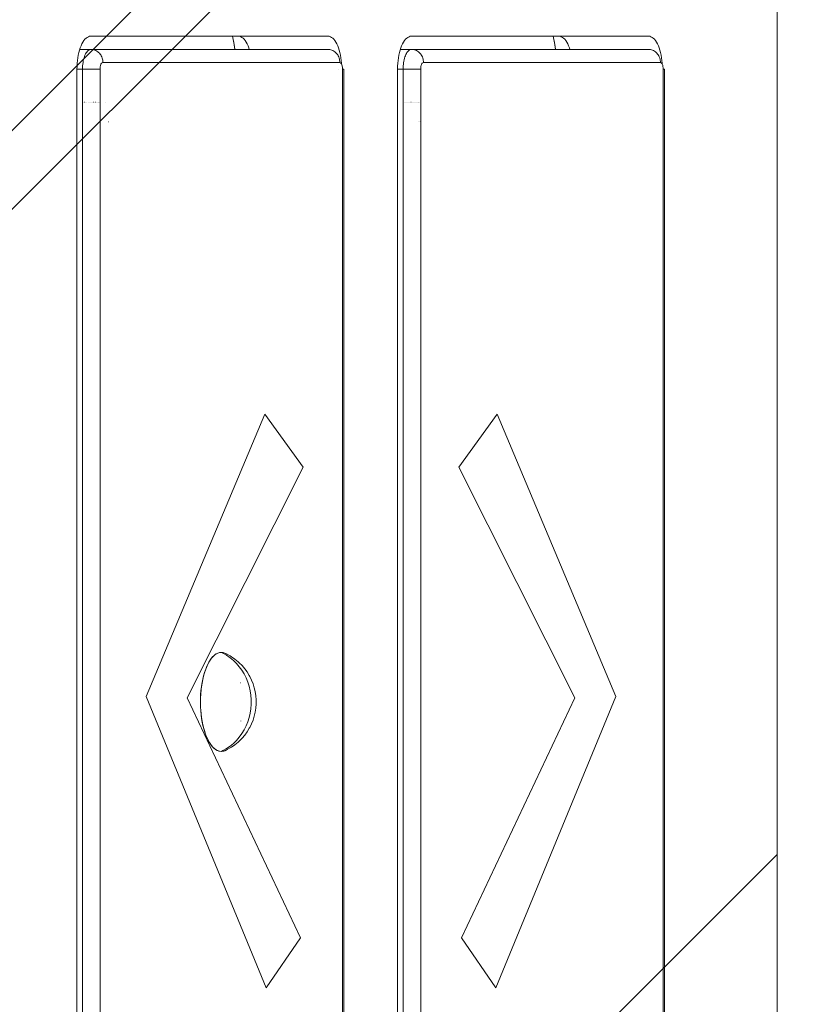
# Model space of a CAD drawing. Header units: inches. Extents: x -456 to -299, y -255 to -14.
# Tile 21 of 45: x -359.427 to -358.958, y -86.654 to -86.066. Entities that reach past the tile are written whole.
import ezdxf

# ---------------------------------------------------------------- set-up
doc = ezdxf.new("R2010")
doc.units = ezdxf.units.IN
doc.header["$LTSCALE"] = 32
doc.header["$MEASUREMENT"] = 0
doc.linetypes.add('Dash Style-1', pattern=[0.083328, 0.041656, -0.041672])
for name, color, linetype, lineweight in [('DashLineFill', 7, 'Dash Style-1', 13), ('Drawing', 7, 'Continuous', 18), ('None', 7, 'Continuous', 18), ('SolidLine', 7, 'Continuous', 15)]:
    doc.layers.add(name, color=color, linetype=linetype, lineweight=lineweight)

# ---------------------------------------------------------------- blocks, each defined once
blk = doc.blocks.new('TiMotion_Handset (2D)')
at = {"layer": 'DashLineFill', "linetype": 'Continuous', "lineweight": 13}
h = blk.add_hatch(dxfattribs=at)
h.set_pattern_fill('Steel', color=253, style=0, pattern_type=2)
h.set_pattern_definition([(45, (0, 0), (-1.61301565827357, 1.935715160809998), []), (45, (-1.0608, 1.0608), (-0.4723460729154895, 0.4167612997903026), [])])
h.paths.add_polyline_path([(-0.5650679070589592, 2.440944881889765), (-0.5636889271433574, 2.443168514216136), (-0.5621892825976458, 2.445271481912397), (-0.5605689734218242, 2.447253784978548), (-0.5588279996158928, 2.449115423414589), (-0.5569663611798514, 2.45085639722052), (-0.5549840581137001, 2.452476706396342), (-0.5528810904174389, 2.453976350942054), (-0.5506574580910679, 2.455355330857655), (-0.5483514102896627, 2.456591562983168), (-0.5460011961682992, 2.457662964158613), (-0.543606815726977, 2.458569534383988), (-0.5411682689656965, 2.459311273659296), (-0.5386855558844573, 2.459888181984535), (-0.5361586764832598, 2.460300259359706), (-0.5335876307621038, 2.460547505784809), (-0.5309724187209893, 2.460629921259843), (0.4425815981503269, 2.460629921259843), (0.4451968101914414, 2.460547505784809), (0.4477678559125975, 2.460300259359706), (0.450294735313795, 2.459888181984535), (0.4527774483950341, 2.459311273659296), (0.4552159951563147, 2.458569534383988), (0.4576103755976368, 2.457662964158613), (0.4599605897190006, 2.456591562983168), (0.4622666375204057, 2.455355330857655), (0.4644902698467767, 2.453976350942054), (0.4665932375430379, 2.452476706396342), (0.4685755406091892, 2.45085639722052), (0.4704371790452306, 2.449115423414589), (0.472178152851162, 2.447253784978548), (0.4737984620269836, 2.445271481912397), (0.4752981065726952, 2.443168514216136), (0.4766770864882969, 2.440944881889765), (0.4779133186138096, 2.43863883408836), (0.478984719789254, 2.436288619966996), (0.47989129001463, 2.433894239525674), (0.4806330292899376, 2.431455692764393), (0.4812099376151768, 2.428972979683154), (0.4816220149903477, 2.426446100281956), (0.4818692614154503, 2.423875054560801), (0.4819516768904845, 2.421259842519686), (0.4819516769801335, 1.765582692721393), (0.4825163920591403, 1.763951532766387), (0.4830058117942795, 1.762300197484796), (0.4834199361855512, 1.760628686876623), (0.4837587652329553, 1.758937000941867), (0.4840222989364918, 1.757225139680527), (0.4842105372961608, 1.755493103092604), (0.4843234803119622, 1.753740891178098), (0.484361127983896, 1.751968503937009), (0.484361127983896, -1.751965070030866), (0.4842787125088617, -1.75458028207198), (0.4840314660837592, -1.757151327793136), (0.4836193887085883, -1.759678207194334), (0.483042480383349, -1.762160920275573), (0.4823007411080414, -1.764599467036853), (0.4813941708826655, -1.766993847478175), (0.4803227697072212, -1.769344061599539), (0.4790865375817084, -1.771650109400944), (0.4777075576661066, -1.773873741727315), (0.4762079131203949, -1.775976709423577), (0.4745876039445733, -1.777959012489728), (0.4728466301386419, -1.779820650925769), (0.4709849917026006, -1.781561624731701), (0.4690026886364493, -1.783181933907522), (0.4668997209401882, -1.784681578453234), (0.4646760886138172, -1.786060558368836), (0.4623700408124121, -1.787296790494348), (0.4600198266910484, -1.788368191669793), (0.4576254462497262, -1.789274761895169), (0.4551868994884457, -1.790016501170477), (0.4527041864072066, -1.790593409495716), (0.4501773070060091, -1.791005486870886), (0.447606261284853, -1.791252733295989), (0.4449910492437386, -1.791335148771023), (-1.79051826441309, -1.791335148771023), (-1.793133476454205, -1.791252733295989), (-1.795704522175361, -1.791005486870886), (-1.798231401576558, -1.790593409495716), (-1.800714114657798, -1.790016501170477), (-1.803152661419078, -1.789274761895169), (-1.8055470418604, -1.788368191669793), (-1.807897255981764, -1.787296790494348), (-1.810203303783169, -1.786060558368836), (-1.81242693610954, -1.784681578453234), (-1.814529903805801, -1.783181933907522), (-1.816512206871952, -1.781561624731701), (-1.818373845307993, -1.779820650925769), (-1.820114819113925, -1.777959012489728), (-1.821735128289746, -1.775976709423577), (-1.823234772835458, -1.773873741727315), (-1.82461375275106, -1.771650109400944), (-1.825849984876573, -1.769344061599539), (-1.826921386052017, -1.766993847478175), (-1.827827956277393, -1.764599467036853), (-1.828569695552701, -1.762160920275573), (-1.82914660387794, -1.759678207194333), (-1.829558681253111, -1.757151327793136), (-1.829805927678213, -1.75458028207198), (-1.829888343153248, -1.751965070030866), (-1.829888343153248, 1.751968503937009), (-1.829805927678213, 1.754583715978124), (-1.829558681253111, 1.75715476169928), (-1.82914660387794, 1.759681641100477), (-1.828569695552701, 1.762164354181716), (-1.827827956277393, 1.764602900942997), (-1.826921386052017, 1.766997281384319), (-1.825849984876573, 1.769347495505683), (-1.82461375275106, 1.771653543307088), (-1.823234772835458, 1.773877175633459), (-1.821735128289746, 1.77598014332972), (-1.820114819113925, 1.777962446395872), (-1.818373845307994, 1.779824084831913), (-1.816512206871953, 1.781565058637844), (-1.814529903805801, 1.783185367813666), (-1.81242693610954, 1.784685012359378), (-1.810203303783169, 1.786063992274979), (-1.807897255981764, 1.787300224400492), (-1.8055470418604, 1.788371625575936), (-1.803152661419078, 1.789278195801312), (-1.800714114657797, 1.79001993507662), (-1.798231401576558, 1.790596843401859), (-1.795704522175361, 1.79100892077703), (-1.793133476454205, 1.791256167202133), (-1.79051826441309, 1.791338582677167), (-0.5703424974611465, 1.791338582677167), (-0.5703424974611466, 2.421259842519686), (-0.5702600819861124, 2.423875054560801), (-0.5700128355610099, 2.426446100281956), (-0.569600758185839, 2.428972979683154), (-0.5690238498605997, 2.431455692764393), (-0.5682821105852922, 2.433894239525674), (-0.5673755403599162, 2.436288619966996), (-0.5663041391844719, 2.43863883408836)])
at = {"layer": 'DashLineFill'}
blk.add_open_spline([(-0.5650679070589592, 2.440944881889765), (-0.559793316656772, 2.450080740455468), (-0.5415215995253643, 2.460629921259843), (-0.04419541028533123, 2.460629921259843), (0.4531307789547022, 2.460629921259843), (0.4714024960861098, 2.450080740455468), (0.4819516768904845, 2.431809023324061), (0.4819516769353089, 2.09342126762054), (0.4819516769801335, 1.765582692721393), (0.484361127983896, 1.759098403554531), (0.484361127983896, 1.716953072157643e-06), (0.484361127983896, -1.76251425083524), (0.473811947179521, -1.780785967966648), (0.4555402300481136, -1.791335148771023), (-0.672763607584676, -1.791335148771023), (-1.801067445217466, -1.791335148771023), (-1.819339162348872, -1.780785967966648), (-1.829888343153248, -1.76251425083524), (-1.829888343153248, 1.716953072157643e-06), (-1.829888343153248, 1.762517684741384), (-1.819339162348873, 1.780789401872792), (-1.801067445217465, 1.791338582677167), (-1.180430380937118, 1.791338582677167), (-0.5703424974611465, 1.791338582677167), (-0.5703424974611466, 2.106299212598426), (-0.5703424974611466, 2.431809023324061), (-0.5650679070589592, 2.440944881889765)], degree=2, knots=[0, 0, 0, 0.001659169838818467, 0.003318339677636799, 0.07987838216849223, 0.08153755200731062, 0.08319672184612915, 0.08485589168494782, 0.1364181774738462, 0.1364181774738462, 0.1375061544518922, 0.4048450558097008, 0.4064547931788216, 0.4080645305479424, 0.4096742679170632, 0.5802364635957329, 0.5818462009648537, 0.5834559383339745, 0.5850656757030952, 0.8524045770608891, 0.8540143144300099, 0.8556240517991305, 0.8572337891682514, 0.9503292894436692, 0.9503292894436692, 0.9983902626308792, 1, 1, 1], dxfattribs=at)
at = {"layer": 'Drawing', "color": 7, "linetype": 'Continuous'}
for p, q in [((0.484361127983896, -1.718944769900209), (0.484361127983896, 1.633858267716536)), ((0.06850506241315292, 0.4457373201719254), (0.0689907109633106, 0.4469902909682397)), ((0.0689907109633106, 0.4469902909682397), (0.06952023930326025, 0.4481394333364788)), ((0.06952023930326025, 0.4481394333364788), (0.07008969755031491, 0.4491761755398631)), ((0.07008969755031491, 0.4491761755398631), (0.07069483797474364, 0.4500927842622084)), ((0.07069483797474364, 0.4500927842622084), (0.07133114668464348, 0.4508824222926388)), ((0.07133114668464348, 0.4508824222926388), (0.0719938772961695, 0.4515391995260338)), ((0.0719938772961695, 0.4515391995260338), (0.07267808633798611, 0.4520582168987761)), ((0.07267808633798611, 0.4520582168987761), (0.07337867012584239, 0.4524356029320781)), ((0.07337867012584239, 0.4524356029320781), (0.07409040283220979, 0.4526685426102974)), ((0.07409040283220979, 0.4526685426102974), (0.0748733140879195, 0.4527559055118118)), ((0.2163006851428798, 0.4527559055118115), (0.0748733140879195, 0.4527559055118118)), ((0.1596222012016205, 0.4517131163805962), (0.1601975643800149, 0.4489652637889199)), ((0.1601975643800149, 0.4489652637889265), (0.1606747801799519, 0.4461147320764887)), ((0.1627785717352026, 0.4527559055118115), (0.1628439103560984, 0.4527552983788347)), ((0.1628439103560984, 0.4527552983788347), (0.1635614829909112, 0.4526685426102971)), ((0.1635614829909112, 0.4526685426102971), (0.1642732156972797, 0.4524356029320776)), ((0.1642732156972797, 0.4524356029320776), (0.164973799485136, 0.4520582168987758)), ((0.164973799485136, 0.4520582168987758), (0.1656580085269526, 0.4515391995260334)), ((0.1656580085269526, 0.4515391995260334), (0.1663207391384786, 0.4508824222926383)), ((0.1663207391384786, 0.4508824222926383), (0.1669570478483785, 0.4500927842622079)), ((0.1663307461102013, 0.4508824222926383), (0.1669570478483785, 0.4500927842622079)), ((0.1675621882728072, 0.4491761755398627), (0.1669570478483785, 0.4500927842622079)), ((0.1675621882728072, 0.4491761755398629), (0.1681316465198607, 0.4481394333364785)), ((0.1681316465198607, 0.4481394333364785), (0.1686611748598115, 0.4469902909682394)), ((0.1691468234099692, 0.445737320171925), (0.1686611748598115, 0.4469902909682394)), ((0.2163006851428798, 0.4527559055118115), (0.2170835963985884, 0.4526685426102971)), ((0.2170835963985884, 0.4526685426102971), (0.2177953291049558, 0.4524356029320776)), ((0.2177953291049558, 0.4524356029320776), (0.2184959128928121, 0.4520582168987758)), ((0.2184959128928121, 0.4520582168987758), (0.2191801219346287, 0.4515391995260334)), ((0.2191801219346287, 0.4515391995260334), (0.2198428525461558, 0.4508824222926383)), ((0.2198428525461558, 0.4508824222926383), (0.2204791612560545, 0.4500927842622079)), ((0.2210843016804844, 0.4491761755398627), (0.2204791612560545, 0.4500927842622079)), ((0.2210843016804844, 0.4491761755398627), (0.2216537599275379, 0.4481394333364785)), ((0.2216537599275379, 0.4481394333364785), (0.2221832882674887, 0.4469902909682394)), ((0.2221832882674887, 0.4469902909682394), (0.2226689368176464, 0.445737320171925)), ((0.2598479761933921, 0.4457373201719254), (0.2603336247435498, 0.4469902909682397)), ((0.2603336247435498, 0.4469902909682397), (0.2608631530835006, 0.4481394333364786)), ((0.2608631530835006, 0.4481394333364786), (0.2614326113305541, 0.4491761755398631)), ((0.2614326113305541, 0.4491761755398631), (0.262037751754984, 0.4500927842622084)), ((0.262037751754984, 0.4500927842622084), (0.2626740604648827, 0.4508824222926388)), ((0.2626740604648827, 0.4508824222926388), (0.2633367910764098, 0.4515391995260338)), ((0.2633367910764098, 0.4515391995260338), (0.2640210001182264, 0.4520582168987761)), ((0.2640210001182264, 0.4520582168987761), (0.2647215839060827, 0.4524356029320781)), ((0.2647215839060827, 0.4524356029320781), (0.2654333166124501, 0.4526685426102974)), ((0.2654333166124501, 0.4526685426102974), (0.2662162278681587, 0.4527559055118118)), ((0.4076435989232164, 0.4527559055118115), (0.2662162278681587, 0.4527559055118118)), ((0.3506999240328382, 0.4527559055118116), (0.3509651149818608, 0.4517131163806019)), ((0.3541214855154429, 0.4527559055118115), (0.3541868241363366, 0.4527552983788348)), ((0.3541868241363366, 0.4527552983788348), (0.3549043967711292, 0.4526685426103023)), ((0.3549043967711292, 0.4526685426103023), (0.3556161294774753, 0.4524356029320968)), ((0.3556161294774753, 0.4524356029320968), (0.3563167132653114, 0.452058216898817)), ((0.3563167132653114, 0.452058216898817), (0.3570009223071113, 0.4515391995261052)), ((0.3570009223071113, 0.4515391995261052), (0.3576636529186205, 0.4508824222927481)), ((0.3576636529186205, 0.4508824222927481), (0.3582999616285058, 0.450092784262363)), ((0.3576736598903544, 0.4508824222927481), (0.3582999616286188, 0.4500927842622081)), ((0.3582999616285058, 0.450092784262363), (0.3589051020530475, 0.4491761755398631)), ((0.3589051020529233, 0.4491761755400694), (0.3594745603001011, 0.4481394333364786)), ((0.359474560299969, 0.448139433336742), (0.3600040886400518, 0.4469902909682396)), ((0.3600040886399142, 0.4469902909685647), (0.3604897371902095, 0.4457373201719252)), ((0.4076435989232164, 0.4527559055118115), (0.4084265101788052, 0.4526685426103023)), ((0.4084265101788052, 0.4526685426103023), (0.4091382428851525, 0.4524356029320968)), ((0.4091382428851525, 0.4524356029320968), (0.4098388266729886, 0.452058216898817)), ((0.4098388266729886, 0.452058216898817), (0.4105230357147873, 0.4515391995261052)), ((0.4105230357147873, 0.4515391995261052), (0.4111857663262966, 0.4508824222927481)), ((0.4111857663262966, 0.4508824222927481), (0.4118220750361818, 0.450092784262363)), ((0.4118220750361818, 0.450092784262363), (0.4124272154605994, 0.4491761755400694)), ((0.4124272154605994, 0.4491761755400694), (0.4129966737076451, 0.448139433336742)), ((0.4129966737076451, 0.448139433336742), (0.4135262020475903, 0.4469902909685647)), ((0.4135262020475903, 0.4469902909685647), (0.4140118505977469, 0.4457373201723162)), ((0.06706825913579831, 0.4398841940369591), (0.06734582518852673, 0.4414523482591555)), ((0.06734582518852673, 0.4414523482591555), (0.06767954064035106, 0.4429579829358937)), ((0.06767954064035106, 0.4429579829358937), (0.06806691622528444, 0.4443898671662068)), ((0.06806691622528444, 0.4443898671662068), (0.06850506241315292, 0.4457373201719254)), ((0.1606747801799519, 0.4461147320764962), (0.1608320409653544, 0.4448818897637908)), ((0.1691468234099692, 0.445737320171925), (0.1694249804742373, 0.4448818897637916)), ((0.2226689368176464, 0.445737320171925), (0.2231070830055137, 0.4443898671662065)), ((0.2231070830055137, 0.4443898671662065), (0.2234944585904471, 0.4429579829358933)), ((0.2234944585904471, 0.4429579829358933), (0.2238281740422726, 0.4414523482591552)), ((0.2238281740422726, 0.4414523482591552), (0.224105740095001, 0.4398841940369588)), ((0.2584111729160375, 0.4398841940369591), (0.2586887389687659, 0.4414523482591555)), ((0.2586887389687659, 0.4414523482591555), (0.2590224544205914, 0.4429579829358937)), ((0.2590224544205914, 0.4429579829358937), (0.2594098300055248, 0.4443898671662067)), ((0.2594098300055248, 0.4443898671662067), (0.2598479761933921, 0.4457373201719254)), ((0.3604897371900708, 0.4457373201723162), (0.3607678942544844, 0.4448818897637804)), ((0.4140118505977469, 0.4457373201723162), (0.4144499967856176, 0.4443898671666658)), ((0.4148373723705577, 0.4429579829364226), (0.4144499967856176, 0.4443898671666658)), ((0.4148373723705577, 0.4429579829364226), (0.4151710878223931, 0.4414523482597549)), ((0.4154486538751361, 0.4398841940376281), (0.4151710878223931, 0.4414523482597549)), ((0.06659097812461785, 0.4349233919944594), (0.06668942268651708, 0.4366074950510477)), ((0.06668942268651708, 0.4366074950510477), (0.06684891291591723, 0.438265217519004)), ((0.06684891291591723, 0.438265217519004), (0.06706825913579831, 0.4398841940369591)), ((0.224105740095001, 0.4398841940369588), (0.2243250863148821, 0.4382652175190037)), ((0.2243250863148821, 0.4382652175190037), (0.2244845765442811, 0.4366074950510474)), ((0.2244845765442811, 0.4366074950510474), (0.2245135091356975, 0.4361125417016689)), ((0.2579338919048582, 0.4349233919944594), (0.2580323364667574, 0.4366074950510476)), ((0.2580323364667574, 0.4366074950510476), (0.2581918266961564, 0.4382652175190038)), ((0.2581918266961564, 0.4382652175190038), (0.2584111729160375, 0.4398841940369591)), ((0.4154486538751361, 0.4398841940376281), (0.4156680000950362, 0.4382652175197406)), ((0.4156680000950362, 0.4382652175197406), (0.4158274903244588, 0.4366074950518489)), ((0.4158274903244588, 0.4366074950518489), (0.4158563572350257, 0.4361136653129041)), ((0.06655405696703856, 0.4330708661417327), (0.06659097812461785, 0.4349233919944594)), ((0.06655405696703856, -0.275590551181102), (0.06655405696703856, 0.4330708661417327)), ((0.2578969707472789, 0.4330708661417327), (0.2579338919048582, 0.4349233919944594)), ((0.2578969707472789, -0.3346456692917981), (0.2578969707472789, 0.4330708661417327))]:
    blk.add_line(p, q, dxfattribs=at)
at = {"layer": 'Drawing'}
for p, q in [((0.1593472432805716, 0.4527559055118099), (0.160017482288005, 0.4497093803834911)), ((0.1593570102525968, 0.4527559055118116), (0.1596222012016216, 0.4517131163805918)), ((0.160017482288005, 0.4497093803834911), (0.160572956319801, 0.4465362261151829)), ((0.350690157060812, 0.4527559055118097), (0.3513603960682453, 0.449709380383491)), ((0.3507008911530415, 0.4527559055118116), (0.3509649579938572, 0.4517177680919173)), ((0.3515404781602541, 0.4489652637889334), (0.3509649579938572, 0.4517177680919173)), ((0.3513603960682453, 0.449709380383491), (0.3519158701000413, 0.4465362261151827)), ((0.3520176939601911, 0.4461147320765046), (0.3515400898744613, 0.4489715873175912)), ((0.07487331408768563, 0.4448818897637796), (0.06822690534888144, 0.4448818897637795)), ((0.07104956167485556, 0.4406628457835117), (0.0713437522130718, 0.4414225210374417)), ((0.0713437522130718, 0.4414225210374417), (0.07166480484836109, 0.4421186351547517)), ((0.07166480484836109, 0.4421186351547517), (0.07201027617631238, 0.4427458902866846)), ((0.07201027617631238, 0.4427458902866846), (0.07237753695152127, 0.4432995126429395)), ((0.07237753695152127, 0.4432995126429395), (0.07276379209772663, 0.4437752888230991)), ((0.07276379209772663, 0.4437752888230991), (0.07316610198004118, 0.4441695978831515)), ((0.07316610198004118, 0.4441695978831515), (0.07358140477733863, 0.444479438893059)), ((0.07358140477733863, 0.444479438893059), (0.07400653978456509, 0.4447024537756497)), ((0.07400653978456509, 0.4447024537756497), (0.07443827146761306, 0.4448369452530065)), ((0.07443827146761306, 0.4448369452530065), (0.07487331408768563, 0.4448818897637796)), ((0.0748733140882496, 0.4448818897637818), (0.0754952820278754, 0.4448519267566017)), ((0.2163006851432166, 0.4448818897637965), (0.0748733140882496, 0.4448818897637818)), ((0.0754952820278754, 0.4448519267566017), (0.07611251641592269, 0.4447622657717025)), ((0.07611251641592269, 0.4447622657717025), (0.07672031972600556, 0.4446135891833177)), ((0.07672031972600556, 0.4446135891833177), (0.0773140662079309, 0.4444070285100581)), ((0.0773140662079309, 0.4444070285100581), (0.07788923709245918, 0.4441441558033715)), ((0.07788923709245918, 0.4441441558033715), (0.07844145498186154, 0.4438269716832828)), ((0.07844145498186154, 0.4438269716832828), (0.07896651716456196, 0.4434578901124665)), ((0.07896651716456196, 0.4434578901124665), (0.0794604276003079, 0.4430397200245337)), ((0.0794604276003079, 0.4430397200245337), (0.07991942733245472, 0.4425756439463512)), ((0.07991942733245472, 0.4425756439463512), (0.08034002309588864, 0.4420691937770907)), ((0.08034002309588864, 0.4420691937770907), (0.08071901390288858, 0.4415242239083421)), ((0.08071901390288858, 0.4415242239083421), (0.08105351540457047, 0.4409448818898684)), ((0.160572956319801, 0.4465362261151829), (0.1607933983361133, 0.4448818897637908)), ((0.2169226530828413, 0.4448519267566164), (0.2163006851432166, 0.4448818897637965)), ((0.2175398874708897, 0.4447622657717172), (0.2169226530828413, 0.4448519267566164)), ((0.2181476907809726, 0.4446135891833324), (0.2175398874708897, 0.4447622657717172)), ((0.2187414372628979, 0.4444070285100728), (0.2181476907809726, 0.4446135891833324)), ((0.2193166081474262, 0.4441441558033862), (0.2187414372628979, 0.4444070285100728)), ((0.2198688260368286, 0.4438269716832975), (0.2193166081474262, 0.4441441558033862)), ((0.220393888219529, 0.4434578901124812), (0.2198688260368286, 0.4438269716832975)), ((0.220887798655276, 0.4430397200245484), (0.220393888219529, 0.4434578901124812)), ((0.2213467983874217, 0.4425756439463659), (0.220887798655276, 0.4430397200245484)), ((0.2217673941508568, 0.4420691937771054), (0.2213467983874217, 0.4425756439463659)), ((0.2221463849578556, 0.4415242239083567), (0.2217673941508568, 0.4420691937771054)), ((0.2224808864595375, 0.4409448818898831), (0.2221463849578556, 0.4415242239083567)), ((0.2662162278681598, 0.4448818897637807), (0.2595698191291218, 0.4448818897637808)), ((0.2625438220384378, 0.441070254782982), (0.2628355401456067, 0.4417605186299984)), ((0.2628355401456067, 0.4417605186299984), (0.2631503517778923, 0.4423914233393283)), ((0.2631503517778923, 0.4423914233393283), (0.2634861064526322, 0.4429586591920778)), ((0.2634861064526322, 0.4429586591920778), (0.2638405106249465, 0.4434583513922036)), ((0.2638405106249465, 0.4434583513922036), (0.2642111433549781, 0.443887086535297)), ((0.2642111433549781, 0.443887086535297), (0.2645954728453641, 0.4442419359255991)), ((0.2645954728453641, 0.4442419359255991), (0.2649908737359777, 0.4445204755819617)), ((0.2649908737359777, 0.4445204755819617), (0.2653946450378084, 0.4447208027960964)), ((0.2653946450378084, 0.4447208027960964), (0.2658040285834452, 0.4448415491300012)), ((0.2658040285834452, 0.4448415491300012), (0.2662162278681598, 0.4448818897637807)), ((0.2662162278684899, 0.4448818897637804), (0.2668381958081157, 0.4448519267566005)), ((0.4076435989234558, 0.4448818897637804), (0.2662162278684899, 0.4448818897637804)), ((0.2668381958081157, 0.4448519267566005), (0.267455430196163, 0.4447622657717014)), ((0.267455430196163, 0.4447622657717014), (0.2680632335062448, 0.4446135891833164)), ((0.2680632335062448, 0.4446135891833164), (0.2686569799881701, 0.444407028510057)), ((0.2686569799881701, 0.444407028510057), (0.2692321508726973, 0.4441441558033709)), ((0.2692321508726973, 0.4441441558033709), (0.2697843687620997, 0.4438269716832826)), ((0.2697843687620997, 0.4438269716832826), (0.2703094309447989, 0.4434578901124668)), ((0.2703094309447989, 0.4434578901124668), (0.270803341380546, 0.4430397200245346)), ((0.270803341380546, 0.4430397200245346), (0.2712623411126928, 0.442575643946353)), ((0.2712623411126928, 0.442575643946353), (0.2716829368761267, 0.4420691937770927)), ((0.2716829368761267, 0.4420691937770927), (0.2720619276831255, 0.4415242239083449)), ((0.2720619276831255, 0.4415242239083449), (0.2723964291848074, 0.4409448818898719)), ((0.3519158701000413, 0.4465362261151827), (0.3521363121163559, 0.4448818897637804)), ((0.3520172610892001, 0.4461218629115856), (0.3521754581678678, 0.4448818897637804)), ((0.4082655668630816, 0.4448519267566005), (0.4076435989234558, 0.4448818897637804)), ((0.4088828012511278, 0.4447622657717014), (0.4082655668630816, 0.4448519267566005)), ((0.4094906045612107, 0.4446135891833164), (0.4088828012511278, 0.4447622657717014)), ((0.410084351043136, 0.444407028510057), (0.4094906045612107, 0.4446135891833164)), ((0.4106595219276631, 0.4441441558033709), (0.410084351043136, 0.444407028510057)), ((0.4112117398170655, 0.4438269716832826), (0.4106595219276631, 0.4441441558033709)), ((0.4117368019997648, 0.4434578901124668), (0.4112117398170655, 0.4438269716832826)), ((0.4122307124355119, 0.4430397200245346), (0.4117368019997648, 0.4434578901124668)), ((0.4126897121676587, 0.442575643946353), (0.4122307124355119, 0.4430397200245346)), ((0.4131103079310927, 0.4420691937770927), (0.4126897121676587, 0.442575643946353)), ((0.4134892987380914, 0.4415242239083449), (0.4131103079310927, 0.4420691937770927)), ((0.4138238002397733, 0.4409448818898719), (0.4134892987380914, 0.4415242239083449)), ((0.06995759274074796, 0.4351218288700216), (0.07005184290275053, 0.4361277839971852)), ((0.07005184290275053, 0.4361277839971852), (0.07018278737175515, 0.4371104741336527)), ((0.07018278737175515, 0.4371104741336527), (0.07034942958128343, 0.4380624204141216)), ((0.07034942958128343, 0.4380624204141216), (0.07055050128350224, 0.4389763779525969)), ((0.07055050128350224, 0.4389763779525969), (0.07078447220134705, 0.4398453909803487)), ((0.07078447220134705, 0.4398453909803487), (0.07104956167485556, 0.4406628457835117)), ((0.08060627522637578, 0.4353211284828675), (0.08045027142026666, 0.4345015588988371)), ((0.08089329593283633, 0.4361124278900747), (0.08060627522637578, 0.4353211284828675)), ((0.08119312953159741, 0.4365630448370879), (0.08089329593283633, 0.4361124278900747)), ((0.08105351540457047, 0.4409448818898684), (0.08134098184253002, 0.4403355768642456)), ((0.08160243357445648, 0.4368841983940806), (0.08119312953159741, 0.4365630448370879)), ((0.08134098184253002, 0.4403355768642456), (0.08157922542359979, 0.4397009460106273)), ((0.08157922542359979, 0.4397009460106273), (0.08176643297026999, 0.4390458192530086)), ((0.08200959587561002, 0.4370078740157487), (0.08160243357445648, 0.4368841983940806)), ((0.08176643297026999, 0.4390458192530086), (0.08190117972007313, 0.4383751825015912)), ((0.08190117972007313, 0.4383751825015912), (0.08198244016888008, 0.4376941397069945)), ((0.08198244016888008, 0.4376941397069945), (0.08200959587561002, 0.4370078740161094)), ((0.2234369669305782, 0.4370078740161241), (0.08200959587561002, 0.4370078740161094)), ((0.2227683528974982, 0.4403355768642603), (0.2224808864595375, 0.4409448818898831)), ((0.2230065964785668, 0.439700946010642), (0.2227683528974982, 0.4403355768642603)), ((0.223193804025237, 0.4390458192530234), (0.2230065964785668, 0.439700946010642)), ((0.2233285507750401, 0.4383751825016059), (0.223193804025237, 0.4390458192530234)), ((0.2234098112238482, 0.4376941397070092), (0.2233285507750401, 0.4383751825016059)), ((0.2234369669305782, 0.4370078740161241), (0.2234098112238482, 0.4376941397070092)), ((0.2241182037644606, 0.4366684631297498), (0.2234369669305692, 0.4370078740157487)), ((0.224446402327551, 0.436256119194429), (0.2241182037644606, 0.4366684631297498)), ((0.2246986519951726, 0.4357164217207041), (0.224446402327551, 0.436256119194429)), ((0.224898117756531, 0.4350000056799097), (0.2246986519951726, 0.4357164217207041)), ((0.2612927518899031, 0.4350148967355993), (0.2613774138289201, 0.4359703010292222)), ((0.2613774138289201, 0.4359703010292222), (0.2614951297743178, 0.4369058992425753)), ((0.2614951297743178, 0.4369058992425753), (0.261645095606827, 0.437815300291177)), ((0.261645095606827, 0.437815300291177), (0.2618262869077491, 0.4386922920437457)), ((0.2618262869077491, 0.4386922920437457), (0.262037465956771, 0.4395308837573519)), ((0.262037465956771, 0.4395308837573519), (0.2622771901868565, 0.4403253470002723)), ((0.2622771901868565, 0.4403253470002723), (0.2625438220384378, 0.441070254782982)), ((0.2719631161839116, 0.4353741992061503), (0.2718250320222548, 0.4347166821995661)), ((0.2721477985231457, 0.4359214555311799), (0.2719631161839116, 0.4353741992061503)), ((0.2723790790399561, 0.4363584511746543), (0.2721477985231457, 0.4359214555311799)), ((0.2726569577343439, 0.4366851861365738), (0.2723790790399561, 0.4363584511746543)), ((0.2723964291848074, 0.4409448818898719), (0.2726838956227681, 0.4403355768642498)), ((0.2729814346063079, 0.4369016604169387), (0.2726569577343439, 0.4366851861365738)), ((0.2726838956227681, 0.4403355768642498), (0.2729221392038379, 0.4397009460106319)), ((0.2729221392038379, 0.4397009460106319), (0.2731093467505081, 0.439045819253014)), ((0.2733525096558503, 0.4370078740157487), (0.2729814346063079, 0.4369016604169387)), ((0.2731093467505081, 0.439045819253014), (0.2732440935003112, 0.4383751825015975)), ((0.2732440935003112, 0.4383751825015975), (0.2733253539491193, 0.4376941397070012)), ((0.2733253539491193, 0.4376941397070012), (0.2733525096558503, 0.4370078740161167)), ((0.4147798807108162, 0.4370078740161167), (0.2733525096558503, 0.4370078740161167)), ((0.414111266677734, 0.4403355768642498), (0.4138238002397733, 0.4409448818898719)), ((0.4143495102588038, 0.4397009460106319), (0.414111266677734, 0.4403355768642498)), ((0.414536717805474, 0.439045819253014), (0.4143495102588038, 0.4397009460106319)), ((0.4146714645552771, 0.4383751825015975), (0.414536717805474, 0.439045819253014)), ((0.4147527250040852, 0.4376941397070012), (0.4146714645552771, 0.4383751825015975)), ((0.4147798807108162, 0.4370078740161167), (0.4147527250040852, 0.4376941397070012)), ((0.4151456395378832, 0.4368890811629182), (0.4147798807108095, 0.4370078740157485)), ((0.4154663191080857, 0.4366636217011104), (0.4151456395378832, 0.4368890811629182)), ((0.4157419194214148, 0.4363314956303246), (0.4154663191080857, 0.4366636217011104)), ((0.4159724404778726, 0.4358927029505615), (0.4157419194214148, 0.4363314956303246)), ((0.4161578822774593, 0.4353472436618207), (0.4159724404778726, 0.4358927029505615)), ((0.4162982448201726, 0.4346951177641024), (0.4161578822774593, 0.4353472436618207)), ((0.06988175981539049, 0.4330708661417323), (0.06655405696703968, 0.4330708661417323)), ((0.06988175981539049, 0.4330708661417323), (0.06990075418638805, 0.4341002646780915)), ((0.06988175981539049, 0.4330708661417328), (0.06988175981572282, -0.275590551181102)), ((0.08034574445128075, 0.4330708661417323), (0.06988175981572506, 0.4330708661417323)), ((0.06990075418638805, 0.4341002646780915), (0.06995759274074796, 0.4351218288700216)), ((0.08045027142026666, 0.4345015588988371), (0.08034574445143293, 0.4330708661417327)), ((0.08034574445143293, 0.4330708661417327), (0.08034574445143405, -0.2755905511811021)), ((0.2226963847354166, 0.4330708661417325), (0.2226468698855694, 0.4330708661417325)), ((0.225042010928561, 0.4340283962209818), (0.224898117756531, 0.4350000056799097)), ((0.2251008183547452, 0.4330708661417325), (0.225042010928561, 0.4340283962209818)), ((0.2251008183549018, 0.4330708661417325), (0.2251008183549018, -0.3346456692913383)), ((0.2258385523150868, 0.4330708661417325), (0.2251008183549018, 0.4330708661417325)), ((0.2258385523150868, -0.3346456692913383), (0.2258385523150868, 0.4330708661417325)), ((0.2612246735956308, 0.4330708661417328), (0.2578969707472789, 0.4330708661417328)), ((0.2612246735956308, 0.4330708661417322), (0.2612417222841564, 0.4340462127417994)), ((0.2612246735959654, 0.433070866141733), (0.2612246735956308, -0.334645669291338)), ((0.2716886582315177, 0.433070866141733), (0.2612246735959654, 0.433070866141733)), ((0.2612417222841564, 0.4340462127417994), (0.2612927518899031, 0.4350148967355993)), ((0.2717335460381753, 0.4339489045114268), (0.2716886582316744, 0.4330708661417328)), ((0.2716886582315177, 0.433070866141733), (0.2716886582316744, -0.3346456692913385)), ((0.2718250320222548, 0.4347166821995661), (0.2717335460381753, 0.4339489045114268)), ((0.4163935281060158, 0.4339363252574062), (0.4162982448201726, 0.4346951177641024)), ((0.4164437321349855, 0.4330708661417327), (0.4163935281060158, 0.4339363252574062)), ((0.4164437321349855, 0.4330708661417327), (0.4164437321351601, -0.275590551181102)), ((0.4171814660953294, 0.4330708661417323), (0.4164437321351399, 0.4330708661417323)), ((0.4171814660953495, -0.275590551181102), (0.4171814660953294, 0.4330708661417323)), ((0.07051639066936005, 0.4133858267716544), (0.07049876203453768, 0.4133858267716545)), ((0.07117151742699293, 0.4133858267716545), (0.07115331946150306, 0.4133858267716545)), ((0.07184215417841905, 0.4133858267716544), (0.07182352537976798, 0.4133858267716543)), ((0.07252319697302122, 0.4133858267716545), (0.07250427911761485, 0.4133858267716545)), ((0.07320946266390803, 0.4133858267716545), (0.07319039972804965, 0.4133858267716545)), ((0.0738957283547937, 0.4133858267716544), (0.07387666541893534, 0.4133858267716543)), ((0.0745767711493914, 0.4133858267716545), (0.07455785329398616, 0.4133858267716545)), ((0.07524740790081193, 0.4133858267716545), (0.07522877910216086, 0.4133858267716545)), ((0.07590253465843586, 0.4133858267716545), (0.07588433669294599, 0.4133858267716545)), ((0.07653716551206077, 0.4133858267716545), (0.0765195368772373, 0.4133858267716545)), ((0.07714647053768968, 0.4133858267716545), (0.07712954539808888, 0.4133858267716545)), ((0.07772581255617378, 0.4133858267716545), (0.07770971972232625, 0.4133858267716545)), ((0.07827078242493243, 0.4133858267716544), (0.0782556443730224, 0.4133858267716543)), ((0.07877723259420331, 0.4133858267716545), (0.07876316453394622, 0.4133858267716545)), ((0.0792413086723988, 0.4133858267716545), (0.07922841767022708, 0.4133858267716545)), ((0.07965947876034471, 0.4133858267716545), (0.07964786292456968, 0.4133858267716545)), ((0.08002856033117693, 0.4133858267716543), (0.08001830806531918, 0.4133858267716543)), ((0.0834638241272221, 0.4133858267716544), (0.08342056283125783, 0.4133858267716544)), ((0.2618593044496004, 0.4133858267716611), (0.2618430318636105, 0.4133858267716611)), ((0.2625144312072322, 0.4133858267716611), (0.2624976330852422, 0.4133858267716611)), ((0.2631850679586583, 0.4133858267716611), (0.2631678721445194, 0.4133858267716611)), ((0.2638661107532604, 0.413385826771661), (0.2638486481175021, 0.413385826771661)), ((0.2645523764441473, 0.4133858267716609), (0.2645347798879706, 0.4133858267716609)), ((0.2652386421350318, 0.4133858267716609), (0.2652210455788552, 0.4133858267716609)), ((0.2659196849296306, 0.4133858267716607), (0.2659022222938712, 0.4133858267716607)), ((0.2665903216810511, 0.4133858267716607), (0.2665731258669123, 0.4133858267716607)), ((0.267245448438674, 0.4133858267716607), (0.267228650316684, 0.4133858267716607)), ((0.2678800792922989, 0.4133858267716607), (0.2678638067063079, 0.4133858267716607)), ((0.2684893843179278, 0.4133858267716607), (0.2684737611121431, 0.4133858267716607)), ((0.2690687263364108, 0.4133858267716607), (0.2690538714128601, 0.4133858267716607)), ((0.2696136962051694, 0.4133858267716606), (0.2695997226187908, 0.4133858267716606)), ((0.2701201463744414, 0.4133858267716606), (0.2701071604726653, 0.4133858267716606)), ((0.2705842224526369, 0.4133858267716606), (0.2705723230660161, 0.4133858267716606)), ((0.2710023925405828, 0.4133858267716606), (0.2709916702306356, 0.4133858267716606)), ((0.07965947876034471, 0.4015748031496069), (0.0796408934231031, 0.4015748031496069)), ((0.08002856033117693, 0.4015748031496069), (0.08001215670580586, 0.4015748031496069)), ((0.08034574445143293, 0.4015748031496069), (0.08033164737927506, 0.4015748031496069)), ((0.08528331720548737, 0.4015748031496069), (0.08526545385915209, 0.4015748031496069)), ((0.2705842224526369, 0.4015748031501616), (0.2705651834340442, 0.4015748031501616)), ((0.2710023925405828, 0.4015748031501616), (0.270985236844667, 0.4015748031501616)), ((0.2713714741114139, 0.4015748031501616), (0.2713563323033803, 0.4015748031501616)), ((0.2716886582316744, 0.4015748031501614), (0.2716756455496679, 0.4015748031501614)), ((0.1475126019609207, 0.08208521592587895), (0.1483874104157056, 0.08293174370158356)), ((0.1487122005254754, 0.08311237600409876), (0.1477884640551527, 0.08228084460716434)), ((0.1483874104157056, 0.08293174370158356), (0.149293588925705, 0.0836083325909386)), ((0.1496719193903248, 0.08377113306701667), (0.1487122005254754, 0.08311237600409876)), ((0.149293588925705, 0.0836083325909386), (0.150244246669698, 0.08412134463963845)), ((0.1506625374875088, 0.0842506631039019), (0.1496719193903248, 0.08377113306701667)), ((0.150244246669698, 0.08412134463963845), (0.1512544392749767, 0.0844676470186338)), ((0.1516769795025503, 0.08454428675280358), (0.1506625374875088, 0.0842506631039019)), ((0.1512544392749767, 0.0844676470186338), (0.1523420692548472, 0.08463408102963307)), ((0.1527232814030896, 0.08464566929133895), (0.1516769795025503, 0.08454428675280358)), ((0.1523420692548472, 0.08463408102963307), (0.1527232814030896, 0.08464566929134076)), ((0.1527232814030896, 0.08464566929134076), (0.1537916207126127, 0.08454798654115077)), ((0.1527232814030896, 0.08464566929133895), (0.1536738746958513, 0.08418644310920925)), ((0.1541130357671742, 0.08446327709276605), (0.1527232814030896, 0.08464566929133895)), ((0.155853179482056, 0.08295645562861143), (0.1536738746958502, 0.08418644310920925)), ((0.1537916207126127, 0.08454798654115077), (0.1548891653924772, 0.08423153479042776)), ((0.1551599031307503, 0.08407724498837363), (0.1541130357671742, 0.08446327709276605)), ((0.1548891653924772, 0.08423153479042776), (0.1559037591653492, 0.08372542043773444)), ((0.1553131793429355, 0.0839881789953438), (0.1551599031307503, 0.08407724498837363)), ((0.155775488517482, 0.08377223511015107), (0.1551599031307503, 0.08407724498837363)), ((0.1579237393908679, 0.08255977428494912), (0.155775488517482, 0.08377223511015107)), ((0.1579306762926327, 0.08152800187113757), (0.155853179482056, 0.08295645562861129)), ((0.1560747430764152, 0.08360333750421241), (0.1559037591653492, 0.08372542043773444)), ((0.1579237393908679, 0.08255977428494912), (0.1587874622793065, 0.08206657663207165)), ((0.1433846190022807, 0.07469296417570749), (0.144198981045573, 0.07669807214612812)), ((0.1445050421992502, 0.07734466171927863), (0.1438360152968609, 0.07584604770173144)), ((0.144198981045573, 0.07669807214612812), (0.1449633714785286, 0.0783025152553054)), ((0.145261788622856, 0.07880868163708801), (0.1445050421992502, 0.07734466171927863)), ((0.1449633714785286, 0.0783025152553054), (0.1458102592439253, 0.07980427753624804)), ((0.1460616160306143, 0.08012334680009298), (0.145261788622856, 0.07880868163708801)), ((0.1458102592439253, 0.07980427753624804), (0.1466572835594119, 0.08105224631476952)), ((0.1469042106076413, 0.0812826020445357), (0.1460616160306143, 0.08012334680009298)), ((0.1466572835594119, 0.08105224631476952), (0.1475126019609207, 0.08208521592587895)), ((0.1477884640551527, 0.08228084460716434), (0.1469042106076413, 0.0812826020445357)), ((0.1598915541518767, 0.07991126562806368), (0.1579306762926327, 0.08152800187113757)), ((0.1607985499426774, 0.08068378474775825), (0.1587874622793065, 0.08206657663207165)), ((0.1598915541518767, 0.07991126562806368), (0.1617218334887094, 0.07811777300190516)), ((0.1626967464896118, 0.07911872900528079), (0.1607985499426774, 0.08068378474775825)), ((0.1617218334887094, 0.07811777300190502), (0.1634084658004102, 0.07616031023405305)), ((0.1626967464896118, 0.07911872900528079), (0.1633381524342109, 0.07850817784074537)), ((0.1633381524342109, 0.07850817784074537), (0.1650648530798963, 0.07681618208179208)), ((0.1666560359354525, 0.07496949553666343), (0.1650648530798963, 0.07681618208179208)), ((0.1416057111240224, 0.06867448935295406), (0.1421010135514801, 0.07068699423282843)), ((0.1421010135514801, 0.07068699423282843), (0.1426885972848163, 0.07268577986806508)), ((0.1426400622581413, 0.07239420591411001), (0.1421313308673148, 0.07049210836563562)), ((0.1431966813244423, 0.07415505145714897), (0.1426400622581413, 0.07239420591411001)), ((0.1426885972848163, 0.07268577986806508), (0.1433846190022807, 0.07469296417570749)), ((0.1438360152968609, 0.07584604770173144), (0.1431966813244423, 0.07415505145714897)), ((0.1649394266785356, 0.07405283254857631), (0.1634084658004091, 0.07616031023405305)), ((0.1649394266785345, 0.07405283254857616), (0.1663038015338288, 0.07181036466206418)), ((0.1674918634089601, 0.06944889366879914), (0.1663038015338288, 0.07181036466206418)), ((0.1681003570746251, 0.07298128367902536), (0.1666560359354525, 0.07496949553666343)), ((0.1693875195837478, 0.07086572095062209), (0.1681003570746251, 0.07298128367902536)), ((0.1693875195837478, 0.07086572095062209), (0.1696724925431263, 0.07034226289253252)), ((0.1408516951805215, 0.06450823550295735), (0.1411915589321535, 0.06662406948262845)), ((0.1412507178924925, 0.06633224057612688), (0.1408836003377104, 0.06412591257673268)), ((0.1411915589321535, 0.06662406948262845), (0.1416057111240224, 0.06867448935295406)), ((0.1416683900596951, 0.06846416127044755), (0.1412507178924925, 0.06633224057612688)), ((0.1417673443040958, 0.06889763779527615), (0.1416606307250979, 0.06889763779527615)), ((0.1421313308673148, 0.07049210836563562), (0.1416683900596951, 0.06846416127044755)), ((0.1642549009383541, 0.06660737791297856), (0.1642674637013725, 0.06653152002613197)), ((0.1684951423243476, 0.06698525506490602), (0.1674918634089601, 0.06944889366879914)), ((0.1693064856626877, 0.06443701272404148), (0.1684951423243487, 0.06698525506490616)), ((0.1707560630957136, 0.0681884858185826), (0.1696724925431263, 0.07034226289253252)), ((0.1716711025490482, 0.06594152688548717), (0.1707560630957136, 0.0681884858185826)), ((0.1724110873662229, 0.06361740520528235), (0.1716711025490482, 0.06594152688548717)), ((0.1403718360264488, 0.05963310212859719), (0.1402670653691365, 0.05741310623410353)), ((0.1402711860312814, 0.05739519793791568), (0.1403876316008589, 0.05994242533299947)), ((0.1405823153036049, 0.06187909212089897), (0.1403718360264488, 0.05963310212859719)), ((0.1403876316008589, 0.05994242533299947), (0.1405832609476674, 0.06229444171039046)), ((0.1408836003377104, 0.06412591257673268), (0.1405823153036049, 0.06187909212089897)), ((0.1405832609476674, 0.06229444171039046), (0.1408516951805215, 0.06450823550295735)), ((0.1693064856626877, 0.06443701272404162), (0.169920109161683, 0.06182233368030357)), ((0.1703316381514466, 0.05915985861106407), (0.169920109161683, 0.06182233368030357)), ((0.1705381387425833, 0.05646856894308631), (0.1703316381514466, 0.05915985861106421)), ((0.1729707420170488, 0.06123269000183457), (0.1724110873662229, 0.06361740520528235)), ((0.1733460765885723, 0.05880438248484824), (0.1729707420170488, 0.06123269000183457)), ((0.1402670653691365, 0.05741310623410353), (0.140244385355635, 0.05508816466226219)), ((0.140244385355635, 0.05508816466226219), (0.1402616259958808, 0.05354498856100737)), ((0.140245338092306, 0.05491315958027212), (0.1402711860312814, 0.05739519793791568)), ((0.140245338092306, 0.05491315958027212), (0.1402968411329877, 0.05257562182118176)), ((0.1703316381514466, 0.05107636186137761), (0.1705381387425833, 0.05376765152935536)), ((0.1705381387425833, 0.05646856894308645), (0.1705639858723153, 0.05511811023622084)), ((0.1705381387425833, 0.05376765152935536), (0.1705639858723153, 0.05511811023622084)), ((0.1735344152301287, 0.05634979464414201), (0.1733460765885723, 0.05880438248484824)), ((0.1733460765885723, 0.05143183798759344), (0.1735344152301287, 0.05388642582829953)), ((0.1735344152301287, 0.05388642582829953), (0.1735344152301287, 0.05634979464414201)), ((0.1402768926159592, 0.05248313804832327), (0.1402843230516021, 0.05233791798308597)), ((0.1402971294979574, 0.05256253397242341), (0.1403049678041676, 0.05220678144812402)), ((0.1404434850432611, 0.04971606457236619), (0.1403049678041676, 0.05220678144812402)), ((0.1404050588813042, 0.05020098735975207), (0.1406045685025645, 0.04815166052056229)), ((0.1406533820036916, 0.04739322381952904), (0.1404434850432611, 0.04971606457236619)), ((0.1406045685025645, 0.04815166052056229), (0.1409367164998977, 0.04575685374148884)), ((0.1409316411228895, 0.04519892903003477), (0.1406533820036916, 0.04739322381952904)), ((0.1693064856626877, 0.04579920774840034), (0.169920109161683, 0.04841388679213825)), ((0.1703316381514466, 0.05107636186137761), (0.1699201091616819, 0.04841388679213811)), ((0.1724110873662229, 0.04661881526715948), (0.1729707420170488, 0.04900353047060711)), ((0.1729707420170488, 0.04900353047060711), (0.1733460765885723, 0.05143183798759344)), ((0.1412792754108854, 0.04309980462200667), (0.1409316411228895, 0.04519892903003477)), ((0.1409367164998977, 0.04575685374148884), (0.1413203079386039, 0.04352227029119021)), ((0.1417013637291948, 0.04106652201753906), (0.1412792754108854, 0.04309980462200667)), ((0.1413203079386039, 0.04352227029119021), (0.1417568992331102, 0.04135989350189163)), ((0.1417568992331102, 0.04135989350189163), (0.1422406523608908, 0.03931056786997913)), ((0.1642723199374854, 0.04371995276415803), (0.1642576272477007, 0.04362848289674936)), ((0.1642591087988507, 0.04362004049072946), (0.1643136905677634, 0.04390397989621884)), ((0.1674918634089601, 0.04078732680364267), (0.1684951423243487, 0.04325096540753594)), ((0.1693064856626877, 0.04579920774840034), (0.1684951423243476, 0.0432509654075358)), ((0.1696724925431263, 0.03989395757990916), (0.1707560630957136, 0.04204773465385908)), ((0.1707560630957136, 0.04204773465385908), (0.1716711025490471, 0.0442946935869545)), ((0.1716711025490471, 0.0442946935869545), (0.1724110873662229, 0.04661881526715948)), ((0.1422075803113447, 0.0390723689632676), (0.1417013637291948, 0.04106652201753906)), ((0.14281160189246, 0.03709731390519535), (0.1422075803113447, 0.0390723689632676)), ((0.1422406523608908, 0.03931056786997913), (0.1427714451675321, 0.0374006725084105)), ((0.1427714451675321, 0.0374006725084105), (0.1433511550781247, 0.03564423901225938)), ((0.1434568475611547, 0.03531603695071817), (0.14281160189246, 0.03709731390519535)), ((0.1433511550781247, 0.03564423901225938), (0.1440047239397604, 0.03399225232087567)), ((0.1442824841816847, 0.033380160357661), (0.1434568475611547, 0.03531603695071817)), ((0.1634084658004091, 0.03407591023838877), (0.1649394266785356, 0.03618338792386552)), ((0.1649394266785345, 0.03618338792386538), (0.1663038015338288, 0.03842585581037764)), ((0.1674918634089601, 0.04078732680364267), (0.1663038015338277, 0.0384258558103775)), ((0.1681003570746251, 0.03725493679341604), (0.1666560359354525, 0.03526672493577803)), ((0.1681003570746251, 0.03725493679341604), (0.1693875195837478, 0.03937049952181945)), ((0.1693875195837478, 0.03937049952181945), (0.1696724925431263, 0.03989395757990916)), ((0.1440047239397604, 0.03399225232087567), (0.1447883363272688, 0.03231530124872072)), ((0.1442824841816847, 0.033380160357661), (0.1444085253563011, 0.03312810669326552)), ((0.1447883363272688, 0.03231530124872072), (0.1455594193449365, 0.03091072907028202)), ((0.1448192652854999, 0.03230672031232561), (0.1451234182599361, 0.03169848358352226)), ((0.1459651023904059, 0.03027023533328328), (0.1451234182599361, 0.03169848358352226)), ((0.1458658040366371, 0.03043873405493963), (0.14614223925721, 0.0300128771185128)), ((0.1468167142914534, 0.0290580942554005), (0.1459651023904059, 0.03027023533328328)), ((0.1579306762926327, 0.02870821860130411), (0.1598915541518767, 0.03032495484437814)), ((0.1587874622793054, 0.0281696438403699), (0.1607985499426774, 0.02955243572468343)), ((0.1598915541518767, 0.03032495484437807), (0.1617218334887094, 0.03211844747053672)), ((0.1607985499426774, 0.02955243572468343), (0.1626967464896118, 0.03111749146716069)), ((0.1634084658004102, 0.03407591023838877), (0.1617218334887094, 0.03211844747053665)), ((0.1633381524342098, 0.03172804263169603), (0.1626967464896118, 0.03111749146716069)), ((0.1633381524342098, 0.03172804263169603), (0.1650648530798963, 0.03342003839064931)), ((0.1650648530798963, 0.03342003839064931), (0.1666560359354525, 0.03526672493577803)), ((0.1465961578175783, 0.02937202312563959), (0.147216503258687, 0.02857602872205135)), ((0.1476885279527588, 0.02803637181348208), (0.1468167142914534, 0.0290580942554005)), ((0.147216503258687, 0.02857602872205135), (0.1481959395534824, 0.02756279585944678)), ((0.1485924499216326, 0.02718935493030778), (0.1476885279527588, 0.02803637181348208)), ((0.1481959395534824, 0.02756279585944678), (0.1492114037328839, 0.0267560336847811)), ((0.1495428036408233, 0.02651080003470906), (0.1485924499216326, 0.02718935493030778)), ((0.1492114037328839, 0.0267560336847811), (0.1502550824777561, 0.02615897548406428)), ((0.1505573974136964, 0.02600468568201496), (0.1495428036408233, 0.02651080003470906)), ((0.1502550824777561, 0.02615897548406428), (0.1513203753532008, 0.0257729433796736)), ((0.1516549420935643, 0.02568823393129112), (0.1505573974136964, 0.02600468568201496)), ((0.1513203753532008, 0.0257729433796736), (0.1527232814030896, 0.0255905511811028)), ((0.1527232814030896, 0.0255905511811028), (0.1516549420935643, 0.02568823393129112)), ((0.1527232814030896, 0.0255905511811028), (0.1536738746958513, 0.0260497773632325)), ((0.1527232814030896, 0.0255905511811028), (0.1537617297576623, 0.02569193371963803)), ((0.153104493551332, 0.02560213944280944), (0.1527232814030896, 0.0255905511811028)), ((0.1541921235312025, 0.02576857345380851), (0.153104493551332, 0.02560213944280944)), ((0.1536738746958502, 0.02604977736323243), (0.155853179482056, 0.02727976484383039)), ((0.1537617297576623, 0.02569193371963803), (0.1547598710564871, 0.02598555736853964)), ((0.1552023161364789, 0.026114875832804), (0.1541921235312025, 0.02576857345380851)), ((0.1557754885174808, 0.02646398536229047), (0.1547598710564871, 0.02598555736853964)), ((0.1547598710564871, 0.02598555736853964), (0.1549821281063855, 0.02609498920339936)), ((0.1561529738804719, 0.02662788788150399), (0.1552023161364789, 0.026114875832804)), ((0.1557754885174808, 0.02646398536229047), (0.1579237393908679, 0.02767644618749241)), ((0.1579306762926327, 0.02870821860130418), (0.155853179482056, 0.02727976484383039)), ((0.1564226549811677, 0.02682924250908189), (0.1561529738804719, 0.02662788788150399)), ((0.1579237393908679, 0.02767644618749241), (0.1587874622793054, 0.0281696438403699))]:
    blk.add_line(p, q, dxfattribs=at)
at = {"layer": 'SolidLine', "flags": 128}
for points in [[(0.1787482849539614, 0.226887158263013), (0.2015829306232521, 0.195391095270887), (0.1322915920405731, 0.0575958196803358), (0.2000081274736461, -0.08571126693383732), (0.1795356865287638, -0.115632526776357), (0.1078821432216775, 0.05838322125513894)], [(0.3172765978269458, 0.226887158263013), (0.2944419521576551, 0.195391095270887), (0.3637332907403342, 0.0575958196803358), (0.2960167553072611, -0.08571126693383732), (0.3164891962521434, -0.115632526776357), (0.3881427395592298, 0.05838322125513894)]]:
    blk.add_lwpolyline(points, close=True, dxfattribs=at)
blk = doc.blocks.new('Group-68')
at = {"layer": 'SolidLine', "color": 7}
blk.add_blockref('TiMotion_Handset (2D)', (15, -65.98425196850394), dxfattribs=at)
blk = doc.blocks.new('SL Floating Runoff Desk (2D)')
at = {"layer": 'None'}
blk.add_blockref('Group-68', (0, 0), dxfattribs=at)
at = {"layer": 'Drawing', "color": 0, "flags": 1}
for tag in ['Tag', 'Catalog', 'Option1', 'Option2', 'Option3', 'Option4', 'Option5', 'Option6', 'Option7', 'Option8', 'Option9', 'Option10', 'Option11', 'Option12', 'Custom', 'FinishGroup', 'Discount', 'Item2', 'Item3', 'Item6', 'Item9', 'Item10', 'Item12', 'Item13', 'Item16', 'Item19', 'Item20', 'Item21', 'Item22', 'Item23', 'Item24', 'Item25', 'Item8', 'Item18', 'Item1', 'Item4', 'Item5', 'Item7', 'Item11', 'Item14', 'Item15', 'Item17']:
    blk.add_attdef(tag, (-30.00000000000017, -74.81889763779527), '', height=0.007086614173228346, dxfattribs=at)

msp = doc.modelspace()

# ---------------------------------------------------------------- block references
at = {"layer": 'Drawing'}
msp.add_blockref('SL Floating Runoff Desk (2D)', (-374.4593240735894, -20.54440263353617), dxfattribs=at)

doc.saveas('drawing.dxf')
